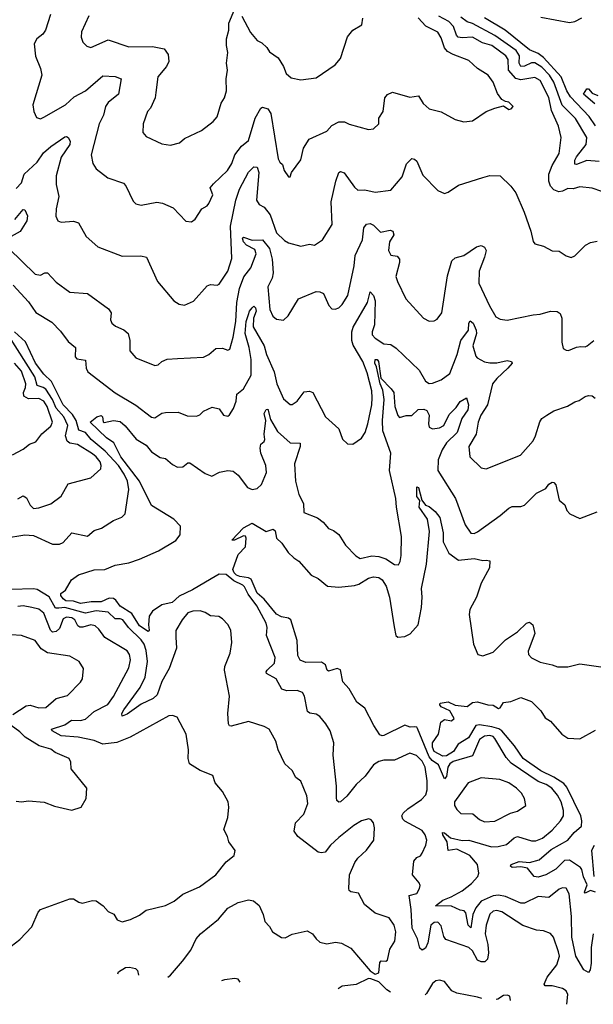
# Model space of a CAD drawing. Extents: x 1443846 to 1577407, y 839182 to 927291.
# Tile 70 of 256: x 1501035 to 1504342, y 841508 to 847185. Entities that reach past the tile are written whole.
import ezdxf

# ---------------------------------------------------------------- set-up
doc = ezdxf.new("R2010")
doc.units = 0

msp = doc.modelspace()

# ---------------------------------------------------------------- linework, layer by layer
at = {"layer": '0CON20XD'}
for points in [[(1501212.3, 847215), (1501183.8, 847125), (1501168.9, 847101.1), (1501133.1, 847075), (1501118.6, 847045), (1501126.5, 846975), (1501155, 846903.3), (1501162.2, 846865), (1501110.6, 846695), (1501115.8, 846655.8), (1501131.7, 846621.7), (1501155, 846614.3), (1501175, 846622.5), (1501298.5, 846695), (1501349.7, 846740.3), (1501413.5, 846775), (1501515, 846860.5), (1501585, 846858.5), (1501620, 846845), (1501605.5, 846755), (1501545, 846708.6), (1501530.6, 846685), (1501518.5, 846635), (1501492.7, 846585), (1501446.9, 846405), (1501457.1, 846355), (1501475.8, 846325), (1501542.8, 846272.8), (1501632.8, 846242.8), (1501646.4, 846226.4), (1501689.5, 846139.5), (1501705, 846123.3), (1501735, 846116.2), (1501825, 846133.1), (1501858, 846128), (1501920.3, 846100.3), (1501993, 846023), (1502025, 846018.8), (1502046, 846035), (1502084.5, 846095.5), (1502115, 846111.2), (1502125.5, 846124.5), (1502148.1, 846175), (1502132.5, 846215), (1502151.8, 846238.2), (1502233.5, 846315), (1502257.1, 846355), (1502275, 846406), (1502312.9, 846455), (1502355, 846488), (1502392.2, 846617.8), (1502424.6, 846675.4), (1502435, 846681.4), (1502465, 846670.6), (1502483.6, 846643.7), (1502525, 846383.3), (1502535, 846363.3), (1502550.7, 846350.7), (1502560, 846315), (1502585, 846280), (1502595, 846280), (1502602.5, 846305), (1502655, 846377.5), (1502670.6, 846445), (1502703.4, 846496.6), (1502805, 846543.1), (1502834.6, 846575.4), (1502875, 846595.5), (1502906.9, 846596.9), (1502935, 846582.5), (1503045, 846552.5), (1503075, 846556), (1503105.6, 846584.4), (1503105, 846617.5), (1503130.5, 846655), (1503140.8, 846735), (1503155.9, 846754.1), (1503185, 846768), (1503285, 846738), (1503335, 846746.7), (1503361.4, 846701.4), (1503395, 846670.8), (1503465, 846654), (1503545, 846608.8), (1503595, 846596.7), (1503645, 846602), (1503725, 846656.2), (1503774.2, 846675.8), (1503825, 846687.5), (1503855, 846667.5), (1503868.3, 846671.7), (1503880, 846685), (1503855, 846710), (1503835, 846712.5), (1503814.2, 846724.2), (1503788.7, 846758.7), (1503763.8, 846825), (1503736.7, 846865), (1503675, 846904.2), (1503625, 846950.6), (1503534.2, 846984.2), (1503502.2, 847002.2), (1503485, 847023.1), (1503465, 847081.4), (1503445, 847113.3), (1503377.3, 847147.3), (1503332.5, 847195)], [(1501433.2, 847206.8), (1501392, 847115), (1501390, 847085), (1501398.8, 847055), (1501422.7, 847032.7), (1501445, 847024), (1501545, 847068.5), (1501665, 847028.6), (1501801.3, 847031.3), (1501867.6, 847017.6), (1501890.6, 846985), (1501895.6, 846945), (1501881.5, 846915), (1501831.9, 846855), (1501820.6, 846765), (1501815.5, 846734.5), (1501789.2, 846675), (1501772.5, 846655), (1501747.5, 846585), (1501744.1, 846534.1), (1501765, 846511.2), (1501855, 846470), (1501905, 846462.5), (1501955.5, 846474.5), (1501985, 846499.2), (1502083.2, 846546.8), (1502151.3, 846598.7), (1502174.3, 846625), (1502196.6, 846703.4), (1502215.6, 846735), (1502227.5, 846775), (1502226.2, 846845), (1502232.5, 846895), (1502228.1, 846935), (1502235.6, 846995), (1502227, 847037), (1502227.9, 847075), (1502240, 847125), (1502241.1, 847165), (1502275, 847247.5)], [(1502316, 847206), (1502365, 847111.4), (1502404.4, 847065), (1502431.2, 847051.2), (1502459.2, 847025), (1502475, 847000), (1502524.2, 846965), (1502556.2, 846915), (1502571.2, 846875), (1502600.7, 846850.7), (1502655, 846838.9), (1502745, 846850.4), (1502854.5, 846925.5), (1502885, 846961.2), (1502925, 847086.2), (1502955, 847124), (1503006.7, 847155), (1503013.9, 847193.9)], [(1504391.2, 846195), (1504335, 846213.1), (1504265, 846221.4), (1504225, 846210.6), (1504195, 846211.4), (1504165, 846195.7), (1504143, 846193), (1504115, 846204.2), (1504095.8, 846225), (1504085.7, 846255), (1504085.6, 846295), (1504105.6, 846345), (1504145, 846413.3), (1504157.1, 846505), (1504141.5, 846571.5), (1504100.6, 846660.6), (1504085, 846736.7), (1504035, 846834.6), (1504005, 846852.2), (1503925, 846837.6), (1503895.2, 846845.2), (1503853.7, 846893.7), (1503850.9, 846955), (1503836.9, 846976.9), (1503756.6, 847036.6), (1503702.6, 847052.6), (1503645.8, 847085), (1503585, 847079.8), (1503563.5, 847083.5), (1503552.9, 847095), (1503535.7, 847145), (1503509.8, 847175), (1503452.3, 847205)], [(1504375, 846367.2), (1504305, 846373), (1504245, 846350.9), (1504235, 846352.2), (1504235.3, 846375), (1504245.2, 846395), (1504300, 846465), (1504304.7, 846505), (1504239.5, 846615), (1504163, 846693), (1504113.5, 846825), (1504090.1, 846865), (1504045, 846910.9), (1504005, 846935.8), (1503985, 846937.3), (1503945, 846917.4), (1503924.9, 846914.9), (1503914.3, 846934.3), (1503916.8, 846976.8), (1503896.8, 847006.8), (1503773.9, 847093.9), (1503645, 847162.8), (1503615, 847172.4), (1503579, 847199)], [(1504353.7, 846573.7), (1504317.6, 846627.6), (1504211, 846741), (1504190.2, 846775), (1504157.3, 846855), (1504055, 846967.7), (1504025, 846989.6), (1503975, 847010.7), (1503834.6, 847124.6), (1503715, 847196.1)], [(1504038.8, 847198.8), (1504205, 847168.6), (1504235, 847174.7), (1504275, 847195.3)], [(1504350, 846700), (1504284.5, 846755), (1504304.1, 846785.9), (1504315, 846786), (1504335, 846760.8), (1504368.3, 846748.3)], [(1501015, 846211.1), (1501045, 846244.3), (1501060.8, 846295), (1501135, 846363.1), (1501173.2, 846416.8), (1501215, 846454), (1501295, 846509.2), (1501305, 846512), (1501315, 846506.2), (1501325.6, 846485.6), (1501324.4, 846465), (1501275, 846392.2), (1501245.6, 846285), (1501245.7, 846235), (1501260, 846165), (1501245.6, 846095), (1501243, 846053), (1501255, 846026.2), (1501275, 846018), (1501345, 846022.9), (1501373.2, 846013.2), (1501418, 845935), (1501485, 845876), (1501625, 845822.5), (1501732.7, 845822.7), (1501766.8, 845816.8), (1501828.8, 845675), (1501923.2, 845563.2), (1501955, 845544), (1501985, 845540), (1502037.7, 845562.3), (1502115, 845651.4), (1502135, 845658.6), (1502174.1, 845654.1), (1502185, 845660), (1502235, 845736), (1502257.3, 845807.3), (1502250.3, 845995), (1502281.2, 846145), (1502302.1, 846207.9), (1502355, 846306.9), (1502385, 846336.8), (1502405, 846335.6), (1502414.6, 846305), (1502400.6, 846145), (1502415, 846118.6), (1502445, 846104.4), (1502479.1, 846059.2), (1502515, 845955.8), (1502561.4, 845911.4), (1502585, 845898.9), (1502655, 845878.6), (1502705, 845890.5), (1502735, 845884.2), (1502780.8, 845915), (1502836.5, 846005), (1502830.8, 846135), (1502857.1, 846255), (1502875, 846303.8), (1502885, 846310), (1502905, 846302.5), (1502965, 846219.2), (1502985, 846202), (1503025, 846203.8), (1503085, 846191.2), (1503175, 846202.5), (1503240.7, 846279.3), (1503265, 846354), (1503295, 846384.2), (1503311.7, 846381.7), (1503325, 846370), (1503358.8, 846288.8), (1503445, 846201.2), (1503483.9, 846183.9), (1503505, 846191.2), (1503565, 846230.8), (1503704.2, 846275.8), (1503745, 846286), (1503805, 846284), (1503865.7, 846225.7), (1503895, 846186.7), (1503942.9, 846075), (1503982.5, 845965), (1503996.1, 845906.1), (1504005, 845892.5), (1504055, 845878.8), (1504105, 845852), (1504145, 845851.2), (1504185, 845823.3), (1504215, 845813.8), (1504235, 845823.8), (1504297.5, 845885), (1504325, 845900), (1504365, 845908)], [(1501006.6, 846033.4), (1501055, 846090), (1501065, 846088.8), (1501079.1, 846055), (1501075.3, 846025), (1501036.8, 845963.2), (1500968.5, 845925)], [(1500972.5, 845865), (1501125, 845717.5), (1501155, 845711.4), (1501180, 845725), (1501196.2, 845726.2), (1501245, 845670.8), (1501323.8, 845615), (1501426.8, 845606.8), (1501547.3, 845517.3), (1501563.3, 845495), (1501559.2, 845455), (1501566.2, 845435), (1501587.9, 845417.9), (1501635, 845396.9), (1501660.8, 845375), (1501670.6, 845335), (1501670, 845275), (1501705, 845235.8), (1501815, 845190.8), (1501833.3, 845195), (1501855, 845214.2), (1501885, 845228), (1501945, 845232), (1502095, 845239.2), (1502125, 845254), (1502165, 845288.8), (1502205, 845292), (1502235, 845278.8), (1502245.6, 845285), (1502266.2, 845355), (1502280.4, 845445), (1502286.5, 845555), (1502302.7, 845635), (1502326.8, 845703.2), (1502367.5, 845755), (1502398.8, 845835), (1502389.7, 845859.7), (1502343.1, 845885), (1502324.6, 845905), (1502319.2, 845925), (1502325, 845932), (1502374.3, 845914.3), (1502435, 845915.3), (1502475.4, 845865.4), (1502489.6, 845805), (1502496.6, 845725), (1502491.2, 845695), (1502465.8, 845645), (1502477.3, 845515), (1502495, 845476), (1502515, 845458.8), (1502555, 845452.5), (1502583, 845477), (1502641.9, 845575), (1502745, 845617.3), (1502765, 845616.5), (1502785.9, 845605.9), (1502817.9, 845537.9), (1502835, 845518.8), (1502853.6, 845516.4), (1502875, 845523.8), (1502895, 845543.8), (1502926.9, 845595), (1502963.7, 845765), (1502968.9, 845825), (1503011.8, 845915), (1503018.9, 845985), (1503034.6, 846005.4), (1503055, 846010), (1503075, 846000), (1503115, 845960.4), (1503171.1, 845971.1), (1503186.9, 845965), (1503191.3, 845945), (1503167.1, 845905), (1503162, 845855), (1503175, 845827.5), (1503211.7, 845821.7), (1503224.2, 845805), (1503224.2, 845784.2), (1503204.3, 845705), (1503212.9, 845675), (1503260.8, 845575), (1503363.3, 845463.3)], [(1503363.3, 845463.3), (1503395, 845446.2), (1503425, 845448.8), (1503441.2, 845458.8), (1503469.4, 845495), (1503501.2, 845708.8), (1503525.5, 845795), (1503545, 845812.7), (1503595, 845825.6), (1503668, 845875), (1503695, 845883.3), (1503715, 845874.2), (1503723.5, 845855), (1503714.6, 845815), (1503683.1, 845735), (1503681.8, 845665), (1503743.1, 845535), (1503780.9, 845470.9), (1503805, 845458.6), (1503845, 845452.9), (1503994.3, 845484.3), (1504035, 845486.9), (1504095, 845504.4), (1504133.2, 845503.2), (1504150.6, 845490.6), (1504160.8, 845465), (1504161.2, 845325), (1504168.8, 845288.8), (1504185, 845278.8), (1504198.3, 845278.3), (1504245, 845297.1), (1504270.8, 845300.8), (1504295, 845298), (1504306.7, 845305), (1504344.2, 845335.8)], [(1500997.9, 845655), (1501085, 845559.1), (1501127.7, 845497.7), (1501220.6, 845440.6), (1501270, 845390), (1501315, 845330), (1501356.9, 845295), (1501355, 845242), (1501365, 845228.9), (1501415, 845221.4), (1501418.2, 845175), (1501428.5, 845155), (1501585, 845032.7), (1501705, 844962.9), (1501795, 844892.5), (1501815, 844889.2), (1501855, 844917.1), (1501875, 844920.8), (1501948.3, 844921.7), (1502001.3, 844901.3), (1502055, 844898.9), (1502073, 844907), (1502095, 844928.1), (1502145, 844951.2), (1502185, 844941.2), (1502210, 844905), (1502235, 844900), (1502245, 844906.7), (1502266.7, 844943.3), (1502282.3, 844985), (1502286.4, 845025), (1502325, 845056.7), (1502370, 845135), (1502368.6, 845225), (1502357.5, 845295), (1502335.4, 845375), (1502340.1, 845445), (1502353.9, 845486.1), (1502359.6, 845505), (1502375, 845524.1), (1502385, 845532.5), (1502395, 845524.2), (1502397.5, 845505), (1502383.7, 845465), (1502381.6, 845415), (1502444.3, 845305), (1502457.6, 845255), (1502502.5, 845155), (1502518.1, 845085), (1502555, 844998.6), (1502595, 844965.8), (1502605, 844965.8), (1502635, 844985.8), (1502675, 845039.2), (1502705, 845042.9), (1502725, 845035.8), (1502797.3, 844895), (1502875.6, 844825.6), (1502896.8, 844766.8), (1502925, 844740), (1502955, 844737.5), (1503005, 844772.5), (1503026, 844804), (1503042.9, 844855), (1503065.2, 844965), (1503067.4, 845005), (1503065.2, 845045), (1503038.8, 845148.8), (1503013, 845215), (1502958.1, 845308.1), (1502950.6, 845335), (1502949.6, 845385), (1502956.8, 845413.2), (1503041.1, 845555), (1503054.6, 845615.4), (1503075, 845594), (1503083.8, 845565), (1503080.6, 845425), (1503066.4, 845385), (1503067.5, 845367.5), (1503085, 845349.2), (1503135, 845316.2), (1503175, 845312), (1503205, 845291.9), (1503338.5, 845165), (1503375, 845100), (1503395, 845086.5), (1503415, 845088.5), (1503465, 845108.9), (1503515.5, 845145), (1503556.8, 845255), (1503578.1, 845335), (1503622.3, 845395), (1503624.7, 845435.3), (1503632.1, 845447.9), (1503650, 845435), (1503667.3, 845395), (1503667.7, 845375), (1503647.6, 845305), (1503664.7, 845245), (1503672.9, 845235), (1503715, 845213.2), (1503746.3, 845206.3), (1503785, 845206.2), (1503845, 845219.2), (1503870, 845215), (1503874.2, 845205), (1503850, 845175), (1503785, 845117.1), (1503761.1, 845085), (1503731.8, 844965), (1503693.9, 844905), (1503677.5, 844865), (1503667.5, 844795), (1503624.2, 844725), (1503629.2, 844665), (1503695, 844602), (1503723.9, 844596.1), (1503922, 844675), (1503995, 844757.1), (1504009.2, 844785), (1504032.9, 844867.1), (1504045.3, 844884.7), (1504075, 844904.4)], [(1500946.7, 844195), (1501065, 844215.4), (1501115, 844210.4), (1501225, 844161.8), (1501265, 844161.5), (1501285, 844170.6), (1501335, 844225.8), (1501425, 844208), (1501465, 844240), (1501506.3, 844253.7), (1501575, 844297.8), (1501623.1, 844316.9), (1501642.9, 844335), (1501663.8, 844476.2), (1501656.2, 844525), (1501637.1, 844565), (1501605, 844615.2), (1501527, 844697), (1501447.3, 844765), (1501414.1, 844804.1), (1501375, 844818.2), (1501361.3, 844875), (1501338.7, 844908.7), (1501285, 844964.8), (1501218.6, 845098.6), (1501175, 845140.8), (1501125.2, 845205), (1501067.8, 845327.8), (1501004.5, 845385)], [(1501025, 844422), (1501055, 844439.2), (1501075, 844428), (1501095.5, 844385.5), (1501115, 844367.5), (1501145, 844370.6), (1501214.2, 844394.2), (1501275, 844437.5), (1501315, 844508.9), (1501445, 844544.3), (1501502.5, 844595), (1501505.6, 844614.4), (1501498.9, 844635), (1501476.8, 844665), (1501455, 844682.7), (1501368.1, 844735), (1501325, 844743.9), (1501308.7, 844755), (1501299.5, 844785), (1501313.2, 844845), (1501290, 844895), (1501245.8, 844945.8), (1501224.4, 844995), (1501185, 845054.4), (1501170.8, 845065), (1501135.6, 845075.6), (1501121.9, 845125), (1500972, 845362)], [(1504188.5, 841507.9), (1504195.4, 841565), (1504185.4, 841585), (1504165, 841598.2), (1504105, 841613.6), (1504065, 841614.4), (1504058.9, 841625), (1504075.3, 841665), (1504131.6, 841735), (1504146.5, 841785), (1504140.9, 841810.8), (1504111.9, 841895), (1504095, 841915.7), (1504055, 841931.9), (1504015, 841935.5), (1503935, 841961.6), (1503815, 842040.8), (1503785, 842048.7), (1503765, 842044.6), (1503745, 842028.5), (1503723.5, 841965), (1503719.3, 841915), (1503733.7, 841853.7), (1503737.8, 841805), (1503732.5, 841767.5), (1503717.2, 841752.8), (1503695, 841752.2), (1503673.4, 841763.4), (1503645.7, 841815.7), (1503625, 841835.8), (1503492, 841882), (1503479.4, 841899.4), (1503465, 841960), (1503445, 841981.1), (1503425, 841979.5), (1503405, 841964), (1503388, 841862), (1503375, 841831.2), (1503355, 841819.6), (1503342, 841832), (1503327.5, 841885), (1503297.5, 841947.5), (1503291.6, 842055), (1503280.8, 842135), (1503325, 842146.9), (1503340.5, 842175), (1503343.1, 842193.1), (1503338.2, 842208.2), (1503298.9, 842255), (1503307, 842333), (1503325, 842354.2), (1503345, 842363.8), (1503355, 842380), (1503376.1, 842425), (1503381.3, 842455), (1503372, 842485), (1503355, 842510.4), (1503255, 842563.8), (1503243.3, 842575), (1503237.5, 842595), (1503245, 842610.6), (1503271.8, 842635), (1503351.9, 842688.1), (1503375.6, 842715), (1503383.5, 842745), (1503384.4, 842795.6), (1503372.9, 842875), (1503355, 842910.6), (1503321.7, 842941.7), (1503285, 842955.5), (1503195, 842916.2), (1503134, 842916), (1503105, 842908.2), (1503075, 842888.2), (1503026.7, 842823.3), (1502974.5, 842775), (1502921.4, 842708.6), (1502885, 842676), (1502874.4, 842674.4), (1502863.6, 842683.6), (1502861.3, 842701.3), (1502861.5, 842765), (1502843.1, 842945), (1502845.6, 843015), (1502824.4, 843085), (1502800.6, 843125), (1502765, 843167.1), (1502745, 843181.4), (1502706.9, 843186.9), (1502695, 843196.2), (1502676.9, 843285), (1502666, 843305), (1502635, 843317.3), (1502575.7, 843315.7), (1502546.7, 843325), (1502514.5, 843384.5), (1502458.8, 843415), (1502456.2, 843425), (1502462.5, 843435), (1502504.3, 843475), (1502507.6, 843507.6), (1502458.5, 843635), (1502461.3, 843681.3), (1502455.6, 843705), (1502402.5, 843805), (1502352.3, 843872.3), (1502330.4, 843915), (1502321.1, 843925), (1502269.4, 843949.4), (1502224.4, 843985.6), (1502185, 843988.6), (1502138.9, 843961.1), (1502032, 843898), (1501955, 843861.2), (1501914.5, 843825.5), (1501855, 843812.2), (1501800.5, 843775), (1501781.7, 843745), (1501776.9, 843695), (1501781.1, 843665), (1501775, 843657.1), (1501725, 843689.8), (1501680.6, 843760.6), (1501613.8, 843803.8), (1501588.8, 843838.8), (1501575, 843847.8), (1501550.4, 843849.6), (1501505, 843828.1), (1501447.8, 843827.8), (1501385, 843818.8), (1501345, 843831.6), (1501301.8, 843835), (1501285, 843845.3), (1501272.3, 843865), (1501272.9, 843877.1), (1501298.8, 843895), (1501333.8, 843955), (1501373.8, 843985), (1501465, 844013.2), (1501525, 844015.5), (1501585, 844040), (1501665, 844053.6), (1501725.5, 844074.5), (1501835, 844122.5), (1501935, 844182.1), (1501960, 844215), (1501962.9, 844265), (1501923.3, 844305), (1501795, 844384.5), (1501725.5, 844525), (1501617.8, 844665), (1501578.5, 844745), (1501535, 844773.6), (1501441.9, 844865), (1501480, 844895), (1501503.8, 844903.8), (1501512, 844895), (1501516.2, 844866.2), (1501522.5, 844862.5), (1501575, 844874.4), (1501615, 844867.7), (1501643.8, 844843.8), (1501707, 844767), (1501765, 844732.8), (1501794.4, 844694.4), (1501845, 844661.2), (1501875.8, 844655.8), (1501915, 844620.9), (1501945, 844604.6), (1501975, 844606.7), (1502005, 844630), (1502015, 844630), (1502105, 844568), (1502142.3, 844552.3), (1502186.1, 844576.1), (1502235, 844586), (1502265, 844581.2), (1502295, 844558.8), (1502348.5, 844488.5), (1502375, 844476.7), (1502405, 844481.1), (1502429.1, 844505), (1502458.6, 844575), (1502454.3, 844614.3), (1502424.6, 844685), (1502420.9, 844715), (1502425, 844736.7), (1502445, 844753.8), (1502449.2, 844765), (1502444, 844795), (1502453.2, 844875), (1502445.3, 844915), (1502455, 844937.3), (1502465, 844939.1), (1502480.7, 844880.7), (1502521.1, 844811.1), (1502595, 844745.5), (1502652.5, 844742.5), (1502651.8, 844725), (1502620, 844625), (1502625.8, 844524.2), (1502645, 844446.7), (1502671.9, 844395), (1502673.2, 844343.2), (1502752.8, 844312.8), (1502785, 844287.5), (1502815, 844252), (1502845, 844240), (1502875, 844216.2), (1502914, 844155), (1502973, 844093), (1502998.8, 844078.8), (1503065, 844094), (1503105, 844090.3), (1503145.6, 844075.6), (1503195, 844043.8), (1503218.3, 844041.7), (1503228.4, 844061.6), (1503234, 844095), (1503236.9, 844205), (1503206.6, 844375), (1503203.6, 844425), (1503166.7, 844585), (1503174.5, 844685), (1503128.8, 844815), (1503126.5, 844875), (1503135.9, 844995), (1503128.4, 845048.4), (1503112.9, 845085), (1503092.7, 845182.7), (1503082.4, 845205), (1503085, 845225.3), (1503095, 845225.7), (1503102.9, 845215), (1503117.9, 845117.9), (1503177.4, 845057.4), (1503191.4, 845035), (1503198.7, 844955), (1503215, 844903.8), (1503225, 844892), (1503263, 844903), (1503295, 844903.8), (1503332.5, 844937.5), (1503365, 844940), (1503382, 844932), (1503395.7, 844905.7), (1503391.9, 844855), (1503396.2, 844835), (1503415, 844825.7), (1503455, 844832.5), (1503480, 844845), (1503511.2, 844908.8), (1503550.7, 844949.3), (1503575, 844984.3), (1503610, 845005), (1503622.2, 844965), (1503618.2, 844935), (1503583.7, 844886.3), (1503557, 844805), (1503495.8, 844745), (1503470.9, 844705), (1503447.6, 844647.6), (1503445.5, 844585), (1503548.2, 844425), (1503602.4, 844272.4), (1503635, 844223.8), (1503655, 844222), (1503675, 844232.5), (1503805, 844325.5), (1503855, 844368.9), (1503875, 844377.5), (1503925, 844378.9), (1503945, 844386.7), (1504015, 844455.6), (1504068.1, 844481.9), (1504085, 844506.2), (1504105, 844518), (1504115, 844516.2), (1504125, 844502.5), (1504145.6, 844415.6), (1504177.3, 844387.3), (1504190, 844355), (1504205.9, 844335.9), (1504265, 844310), (1504365, 844347.1)], [(1500994.1, 844675.9), (1501055, 844708.8), (1501091.7, 844738.3), (1501128.5, 844751.5), (1501162.4, 844797.6), (1501215, 844840.8), (1501223.8, 844865), (1501194.2, 844955), (1501175, 844986.1), (1501145, 845001.9), (1501085, 844999), (1501058.3, 845015), (1501056.5, 845035), (1501068.8, 845065), (1501070, 845085), (1501045, 845158.4), (1501004.8, 845205)], [(1504075, 844904.4), (1504115, 844930.5), (1504193.4, 844956.6), (1504235, 844981.5), (1504261.3, 844988.7), (1504295, 845011.9), (1504315, 845018.6), (1504335, 845016), (1504353.1, 845003.1)], [(1504342, 841915), (1504330.2, 841835), (1504330, 841745), (1504324.1, 841705.9), (1504315, 841690.8), (1504286.7, 841706.7), (1504241.6, 841785), (1504218.1, 841895), (1504215.7, 842014.3), (1504202, 842145), (1504185, 842177.1), (1504165, 842180), (1504145, 842171.5), (1504085, 842124.5), (1504025, 842130.3), (1503945, 842090.5), (1503925, 842091.8), (1503835, 842129.7), (1503795, 842137.4), (1503765, 842133.6), (1503695, 842102.8), (1503664.1, 842065), (1503647.3, 842025), (1503635, 841948.9), (1503620.2, 841965), (1503606.6, 842035), (1503596.7, 842046.7), (1503575, 842050.4), (1503525, 842073.5), (1503432.5, 842075), (1503475, 842108.8), (1503523, 842127), (1503585, 842162.1), (1503638.8, 842205), (1503675.4, 842244.6), (1503682.7, 842265), (1503674.6, 842315), (1503630.8, 842365), (1503555, 842403.2), (1503504.3, 842394.3), (1503500.3, 842445), (1503474.2, 842485), (1503472.2, 842497.8), (1503485, 842497.5), (1503518.4, 842468.4), (1503585, 842453), (1503625, 842454.7), (1503755, 842415.4), (1503792.7, 842417.3), (1503840.9, 842429.1), (1503885, 842468.2), (1503905, 842476.1), (1503985, 842451.2), (1504010.4, 842449.6), (1504048.5, 842465), (1504105, 842511.1), (1504152.7, 842565), (1504170, 842595), (1504170.9, 842625), (1504156.5, 842675), (1504135, 842714.7), (1504103.7, 842753.7), (1504070.4, 842775), (1504025, 842792.3), (1503868.6, 842898.6), (1503840.5, 842930.5), (1503775, 843040.3), (1503765, 843051.2), (1503745, 843058.5), (1503715, 843054.3), (1503684.9, 843035.1), (1503645, 842941.3), (1503535, 842907.7), (1503513.9, 842895), (1503504, 842875), (1503495, 842820.6), (1503485, 842807.8), (1503449, 842889), (1503413.3, 842913.3), (1503395.4, 842935), (1503329.1, 843099.1), (1503325, 843105.6), (1503312.6, 843107.4), (1503286.7, 843106.7), (1503255, 843118.1), (1503135, 843058.5), (1503125, 843055.6), (1503111.2, 843061.2), (1503076.4, 843115), (1503025.3, 843215), (1502979.2, 843249.2), (1502935, 843327.5), (1502898.2, 843368.2), (1502885, 843436.9), (1502865, 843444.1), (1502815, 843429.5), (1502807.1, 843435), (1502797.4, 843465), (1502775, 843480), (1502685, 843479.4), (1502652, 843492), (1502638.7, 843518.7), (1502633.8, 843605), (1502598.9, 843725), (1502585.2, 843735.2), (1502545, 843741.8), (1502515, 843757.7), (1502444.3, 843844.3), (1502405, 843879.3), (1502369.4, 843959.4), (1502355, 843967.8), (1502305, 843973.9), (1502285, 843983), (1502271.9, 843995), (1502264.5, 844015.5), (1502295, 844100.7), (1502337.2, 844145), (1502340, 844195), (1502337.5, 844207.5), (1502325, 844210), (1502272.5, 844185), (1502257.5, 844185), (1502324.5, 844255.5), (1502375, 844281.2), (1502455, 844233.2), (1502497, 844247), (1502507.3, 844237.3), (1502515.6, 844195), (1502545.9, 844165.9), (1502583.6, 844113.6), (1502615, 844082), (1502645, 844063.8), (1502715, 843982), (1502755, 843962.9), (1502809.6, 843919.6), (1502875, 843912.3), (1502965, 843922.2), (1502989.5, 843930.5), (1503045.7, 843965), (1503075, 843973.1), (1503105, 843968.2), (1503125, 843955.6), (1503148.3, 843918.3), (1503166.6, 843855), (1503193.6, 843683.6), (1503203.6, 843635), (1503215, 843624.4), (1503255, 843629.5), (1503285.7, 843645), (1503331.5, 843695), (1503352.2, 843795), (1503356.1, 843855), (1503351.3, 843905), (1503380.8, 844045), (1503397.3, 844235), (1503386.6, 844305), (1503337.8, 844375), (1503342.5, 844412.5), (1503324.3, 844435), (1503325, 844491.2), (1503335, 844488), (1503352.5, 844415), (1503375, 844386), (1503395, 844379.2), (1503429.8, 844349.8), (1503456.5, 844315), (1503476.1, 844226.1), (1503476.8, 844175), (1503508.8, 844108.8), (1503565, 844068.2), (1503655, 844078.8), (1503705, 844067.1), (1503725, 844069.2), (1503746.2, 844065), (1503744, 844025), (1503694.6, 843935.4), (1503668.8, 843855), (1503631, 843785), (1503625.9, 843755), (1503650.8, 843585), (1503676.7, 843525), (1503705, 843518.1), (1503765, 843537.5), (1503835, 843609.5), (1503904.7, 843655.3), (1503956.7, 843705), (1503975, 843711.2), (1503993.3, 843695), (1504005.8, 843645.8), (1503967.1, 843545), (1503967.5, 843525), (1503985, 843505.8), (1504035, 843480), (1504105, 843466.2), (1504135, 843453.3), (1504195, 843453.8), (1504265, 843472), (1504425, 843447.5)], [(1501889.6, 841664.6), (1501904.4, 841675), (1501974, 841756), (1502020.7, 841819.3), (1502052.2, 841885), (1502076.9, 841915), (1502181.9, 841998.1), (1502235, 842063.1), (1502295, 842095.7), (1502355, 842110), (1502383.3, 842105), (1502415, 842077.5), (1502438.8, 842025), (1502447.5, 841985), (1502475, 841957.5), (1502493.3, 841925), (1502545, 841892.5), (1502565, 841892), (1502605, 841912.9), (1502691.7, 841931.7), (1502723.3, 841915), (1502743.3, 841885), (1502765, 841866.7), (1502805, 841856.7), (1502855, 841866.2), (1502890.8, 841860.8), (1502945, 841831.2), (1503055, 841700), (1503085, 841682.5), (1503105, 841690), (1503111.7, 841748.3), (1503118.3, 841758.3), (1503145, 841756.7), (1503155, 841762.5), (1503168.1, 841825), (1503198.7, 841871.3), (1503203.9, 841925), (1503194.5, 841965), (1503165, 842007.1), (1503083.8, 842033.8), (1503023.2, 842083.2), (1502988.3, 842148.3), (1502945, 842156.7), (1502935, 842163.3), (1502932.5, 842175), (1502935.7, 842255), (1502966.5, 842325), (1502985, 842350.6), (1503035, 842397.1), (1503076.6, 842453.4), (1503080.8, 842525), (1503074, 842555), (1503061.7, 842571.7), (1503047.8, 842577.8), (1503005, 842565.5), (1502960.8, 842539.2), (1502875, 842469.4), (1502826.9, 842425), (1502795.8, 842385), (1502775, 842380.5), (1502755, 842385.6), (1502639.2, 842475), (1502617, 842507), (1502626, 842555), (1502672.5, 842605), (1502695.5, 842665), (1502690.5, 842709.5), (1502656, 842795), (1502626.2, 842815), (1502605, 842856.2), (1502564, 842895), (1502524.5, 842974.5), (1502511.4, 843025), (1502474, 843095), (1502445, 843110), (1502355, 843137.8), (1502255, 843110.8), (1502245, 843113.8), (1502238, 843125), (1502234.5, 843184.5), (1502245.4, 843285), (1502215.5, 843435), (1502217.8, 843455), (1502248.3, 843531.7), (1502257.3, 843595), (1502251.8, 843665), (1502235, 843698.6), (1502205, 843730.8), (1502183.2, 843743.2), (1502135, 843747.5), (1502105, 843767.1), (1502075, 843776.9), (1502032.5, 843775), (1502005, 843764.2), (1501972.5, 843725), (1501935, 843662.5), (1501934.7, 843624.7), (1501938.6, 843561.4), (1501897.3, 843445), (1501855, 843370), (1501827.9, 843292.1), (1501805, 843270.8), (1501735, 843238.4), (1501655, 843180.4), (1501625, 843170), (1501624.2, 843184.2), (1501635.5, 843205), (1501728.8, 843335), (1501757.6, 843395), (1501771.9, 843485), (1501765, 843547.5), (1501752.6, 843585), (1501735, 843610.2), (1501661.5, 843681.5), (1501628.8, 843725), (1501615, 843730.9), (1501585, 843730.6), (1501545, 843768.9), (1501475, 843777.4), (1501415, 843763.1), (1501295, 843796.5), (1501261.4, 843791.4), (1501241.1, 843791.1), (1501205, 843858), (1501135, 843899.4), (1501115, 843904), (1500985, 843900.4)], [(1500985, 841843.8), (1501035, 841882.5), (1501105, 841954.4), (1501141.7, 842038.3), (1501155, 842054.2), (1501325, 842116.2), (1501345, 842116.2), (1501375, 842096.7), (1501395, 842091.2), (1501454.1, 842105.9), (1501475, 842103.8), (1501515.8, 842075.8), (1501545, 842043.3), (1501577, 842027), (1501596.7, 841995), (1501625, 841984.2), (1501673, 841997), (1501725, 842021.2), (1501765, 842050), (1501875, 842077.5), (1501925, 842103.3), (1501975, 842142.5), (1502071.2, 842185), (1502165, 842253.8), (1502225, 842330), (1502270.8, 842365), (1502277.5, 842395), (1502240, 842445), (1502232.5, 842475), (1502211.2, 842515), (1502234.2, 842585), (1502240, 842645), (1502236.2, 842675), (1502203.3, 842735), (1502161.2, 842785), (1502147.7, 842827.7), (1502075, 842855.7), (1502014.4, 842895), (1502005.6, 842925), (1502008.9, 842975), (1501995.7, 843065), (1501943, 843163), (1501915, 843173.3), (1501895, 843171.2), (1501671.4, 843048.6), (1501595, 843017.9), (1501515, 843008.7), (1501465, 843029.4), (1501371.8, 843048.2), (1501274.5, 843055), (1501221.9, 843085), (1501218.6, 843095), (1501295, 843120.3), (1501334.2, 843145.8), (1501385, 843144.7), (1501415, 843152.9), (1501464, 843196), (1501543.3, 843236.7), (1501575, 843282.9), (1501665, 843448), (1501673.7, 843493.7), (1501668.5, 843525), (1501655, 843546.7), (1501525, 843623.6), (1501491.5, 843671.5), (1501470.5, 843690.5), (1501445, 843696.9), (1501398.1, 843681.9), (1501382.3, 843682.3), (1501370.6, 843690.6), (1501352.1, 843725), (1501335, 843736.2), (1501305, 843739.5), (1501285, 843730.8), (1501264.6, 843675.4), (1501245, 843658.4), (1501223.8, 843653.8), (1501212.6, 843665), (1501175, 843762.5), (1501145, 843785.9), (1501105.3, 843795.3), (1501054.7, 843804.7), (1501025, 843802.2)], [(1500995, 843178.5), (1501071.5, 843228.5), (1501095, 843232.7), (1501145, 843217.3), (1501185, 843219.4), (1501245, 843271.1), (1501310.9, 843289.1), (1501385.5, 843364.5), (1501398, 843385), (1501402, 843445), (1501378, 843485), (1501325, 843515.6), (1501195, 843533.8), (1501158.5, 843558.5), (1501125, 843605.5), (1501044.6, 843634.6), (1500985, 843639.2)], [(1504355.5, 842155), (1504325, 842164.7), (1504295, 842149.2), (1504290.6, 842155), (1504307.1, 842197.1), (1504285, 842242), (1504275.8, 842285.8), (1504267.3, 842297.3), (1504205, 842339.5), (1504175, 842337.1), (1504125, 842288), (1504067.7, 842255), (1504025, 842240.2), (1504001.1, 842245), (1503962.9, 842292.9), (1503925, 842301.2), (1503875, 842296.2), (1503864.3, 842305), (1503867.5, 842315), (1503915, 842330.7), (1503975, 842326.4), (1504029.2, 842340.8), (1504099.4, 842400.6), (1504195, 842454.2), (1504231.4, 842498.7), (1504273.3, 842535), (1504276.6, 842565), (1504270.6, 842595), (1504189.5, 842759.5), (1504171.7, 842781.7), (1504115, 842818), (1504039.6, 842855), (1503937.5, 842925), (1503887.6, 842997.6), (1503814.6, 843084.6), (1503796.5, 843096.6), (1503757, 843107.1), (1503685, 843118.9), (1503664.6, 843115.4), (1503621.8, 843045), (1503562.9, 843007.1), (1503536.4, 842965), (1503495, 842941.3), (1503475, 842938.1), (1503424.2, 842965), (1503415, 842990), (1503414.4, 843015.6), (1503450, 843065), (1503462.5, 843135), (1503485, 843150), (1503525, 843143.3), (1503540, 843155), (1503515, 843200), (1503465, 843223.1), (1503457.5, 843235), (1503460, 843245), (1503505, 843252.4), (1503545, 843233.3), (1503615, 843224.3), (1503645, 843247.5), (1503675, 843251.2), (1503733.9, 843233.9), (1503765, 843232.5), (1503795, 843213.8), (1503805, 843217.5), (1503825, 843247.5), (1503866.2, 843253.8), (1503925, 843276), (1503985, 843253.8), (1504040.3, 843200.3), (1504065, 843160), (1504095, 843140), (1504160, 843065), (1504195, 843042), (1504265, 843038.8), (1504355, 843089.4)], [(1501015, 842680), (1501045, 842676.2), (1501085, 842682), (1501177, 842673), (1501235, 842650), (1501335, 842627.5), (1501390, 842645), (1501417.5, 842695), (1501422.5, 842755), (1501331.2, 842865), (1501330, 842905), (1501320.8, 842925), (1501240.4, 842960.4), (1501215, 842980), (1501147.5, 842997.5), (1501067.4, 843047.4), (1501035, 843079.3), (1500985.5, 843115)], [(1503715, 842559.6), (1503775, 842564.5), (1503865, 842610.4), (1503905, 842621.9), (1503953.8, 842655), (1503945.6, 842695), (1503927.5, 842725), (1503898.9, 842755), (1503855, 842785.5), (1503803.9, 842803.9), (1503695, 842813.2), (1503620.8, 842785), (1503541.4, 842675), (1503542.5, 842655), (1503555, 842631.2), (1503577.7, 842607.7), (1503646.6, 842606.6), (1503685, 842574.4), (1503715, 842559.6)], [(1504346.5, 842423.5), (1504332.3, 842395), (1504345.4, 842245.4)], [(1501600, 841684.4), (1501604, 841695), (1501645, 841720), (1501667.3, 841722.7), (1501703.3, 841715), (1501715, 841702.5), (1501720.3, 841676.2)], [(1502305.9, 841636.3), (1502295, 841652), (1502275, 841657.5), (1502215, 841649.4), (1502198, 841643.6)], [(1503172.7, 841577.2), (1503150.9, 841590.9), (1503105, 841636.7), (1503060, 841655), (1503045, 841656.2), (1502975, 841621.9), (1502895, 841611.9), (1502871.3, 841597.7)], [(1503698.7, 841541.3), (1503675, 841550), (1503555, 841571.4), (1503526.4, 841586.4), (1503485, 841638.8), (1503455, 841648), (1503435, 841642.5), (1503415, 841628), (1503379.5, 841570.5), (1503373.4, 841563.5)], [(1503865, 841530), (1503860, 841555), (1503845, 841561.2), (1503825, 841559.2), (1503791.9, 841538.1), (1503781.9, 841535.6)]]:
    msp.add_lwpolyline(points, dxfattribs=at)

doc.saveas('drawing.dxf')
